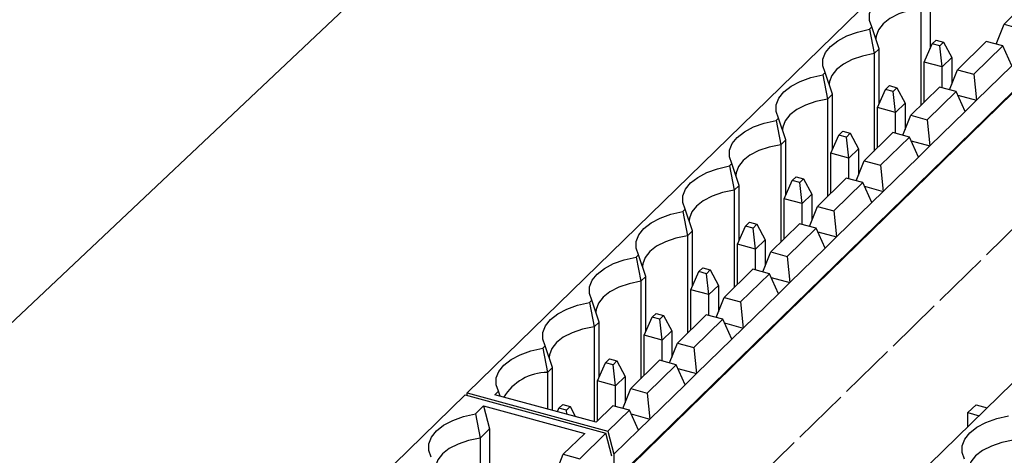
# Model space of a CAD drawing. Header units: millimetres. Extents: x 15 to 398, y 23 to 267.
# Tile 21 of 31: x 326 to 351, y 168 to 179. Entities that reach past the tile are written whole.
import ezdxf

# ---------------------------------------------------------------- set-up
doc = ezdxf.new("R2010")
doc.units = ezdxf.units.MM

msp = doc.modelspace()

# ---------------------------------------------------------------- linework, layer by layer
at = {"color": 7, "linetype": 'Continuous', "lineweight": 25}
for p, q in [((348.1959, 180.5187), (337.2286, 169.8142)), ((302.9595, 149.9704), (335.022, 180.2365)), ((348.8089, 179.6708), (348.8089, 178.4296)), ((351.1902, 179.5593), (350.6535, 179.0355)), ((348.5716, 179.4392), (348.5716, 177.0036)), ((347.349, 178.9664), (347.289, 178.9079)), ((347.5294, 178.4219), (347.349, 178.9664)), ((350.4558, 178.536), (350.6535, 179.0355)), ((350.6535, 179.0355), (351.0648, 178.9237)), ((347.289, 178.9079), (347.4049, 178.3004)), ((348.6567, 178.0896), (348.8594, 178.5424)), ((348.8594, 178.5424), (348.9574, 178.6381)), ((349.0451, 178.492), (348.8594, 178.5424)), ((348.9574, 178.6381), (349.1431, 178.5876)), ((349.1431, 178.5876), (349.0451, 178.492)), ((349.1078, 177.967), (349.0451, 178.492)), ((349.1431, 178.5876), (349.3458, 178.1993)), ((350.2101, 178.6028), (349.4867, 177.8967)), ((350.6214, 178.491), (349.898, 177.7849)), ((350.6214, 178.491), (350.2101, 178.6028)), ((350.8477, 177.9913), (350.6214, 178.491)), ((340.8803, 167.5691), (351.8477, 178.2736)), ((351.8663, 178.3211), (340.8989, 167.6167)), ((347.5294, 178.4219), (347.4049, 178.3004)), ((347.4049, 178.3004), (347.4049, 175.8648)), ((347.5294, 177.0389), (347.5294, 178.4219)), ((349.1078, 177.967), (348.6567, 178.0896)), ((348.6567, 177.0866), (348.6567, 178.0896)), ((349.3458, 178.1993), (349.1078, 177.967)), ((349.3458, 178.1993), (349.3458, 177.5406)), ((350.8477, 177.9913), (349.968, 177.1327)), ((346.1823, 177.8277), (346.1223, 177.7691)), ((346.1223, 177.7691), (346.2382, 177.1617)), ((346.3626, 177.2832), (346.1823, 177.8277)), ((349.1078, 177.4465), (349.1078, 177.967)), ((349.2891, 177.3972), (349.4867, 177.8967)), ((349.4867, 177.8967), (349.898, 177.7849)), ((349.898, 177.7849), (349.968, 177.1327)), ((347.6927, 177.4037), (347.7907, 177.4993)), ((358.6761, 177.6852), (347.7088, 166.9807)), ((347.7907, 177.4993), (347.9764, 177.4489)), ((346.3626, 177.2832), (346.2382, 177.1617)), ((346.3626, 175.9001), (346.3626, 177.2832)), ((347.49, 176.9509), (347.6927, 177.4037)), ((347.8784, 177.3532), (347.6927, 177.4037)), ((347.9764, 177.4489), (347.8784, 177.3532)), ((347.941, 176.8283), (347.8784, 177.3532)), ((347.9764, 177.4489), (348.1791, 177.0606)), ((349.0434, 177.464), (348.32, 176.7579)), ((349.4547, 177.3522), (348.7313, 176.6462)), ((349.4547, 177.3522), (349.0434, 177.464)), ((349.6809, 176.8525), (349.4547, 177.3522)), ((349.496, 177.2609), (349.968, 177.1327)), ((346.2382, 177.1617), (346.2382, 174.726)), ((348.1791, 177.0606), (347.941, 176.8283)), ((348.1791, 177.0606), (348.1791, 176.4018)), ((349.968, 177.1327), (349.6809, 176.8525)), ((347.941, 176.8283), (347.49, 176.9509)), ((347.49, 175.9479), (347.49, 176.9509)), ((347.941, 176.3077), (347.941, 176.8283)), ((348.1223, 176.2584), (348.32, 176.7579)), ((348.32, 176.7579), (348.7313, 176.6462)), ((349.6809, 176.8525), (348.8013, 175.9939)), ((345.0156, 176.6889), (344.9556, 176.6304)), ((344.9556, 176.6304), (345.0714, 176.0229)), ((345.1959, 176.1444), (345.0156, 176.6889)), ((348.7313, 176.6462), (348.8013, 175.9939)), ((346.3233, 175.8121), (346.5259, 176.2649)), ((346.5259, 176.2649), (346.6239, 176.3606)), ((346.7116, 176.2144), (346.5259, 176.2649)), ((346.6239, 176.3606), (346.8097, 176.3101)), ((346.8097, 176.3101), (346.7116, 176.2144)), ((346.8097, 176.3101), (347.0123, 175.9218)), ((347.8766, 176.3252), (347.1532, 175.6192)), ((348.2879, 176.2134), (347.8766, 176.3252)), ((345.1959, 176.1444), (345.0714, 176.0229)), ((345.0714, 176.0229), (345.0714, 173.5873)), ((345.1959, 174.7613), (345.1959, 176.1444)), ((346.7743, 175.6895), (346.7116, 176.2144)), ((348.2879, 176.2134), (347.5646, 175.5074)), ((348.5142, 175.7137), (348.2879, 176.2134)), ((348.3293, 176.1222), (348.8013, 175.9939)), ((346.7743, 175.6895), (346.3233, 175.8121)), ((346.3233, 174.8091), (346.3233, 175.8121)), ((347.0123, 175.9218), (346.7743, 175.6895)), ((347.0123, 175.9218), (347.0123, 175.2631)), ((348.8013, 175.9939), (348.5142, 175.7137)), ((343.8488, 175.5501), (343.7888, 175.4916)), ((344.0292, 175.0056), (343.8488, 175.5501)), ((346.7743, 175.1689), (346.7743, 175.6895)), ((346.9556, 175.1197), (347.1532, 175.6192)), ((347.1532, 175.6192), (347.5646, 175.5074)), ((348.5142, 175.7137), (347.6345, 174.8551)), ((343.7888, 175.4916), (343.9047, 174.8841)), ((347.5646, 175.5074), (347.6345, 174.8551)), ((345.1565, 174.6733), (345.3592, 175.1261)), ((345.3592, 175.1261), (345.4572, 175.2218)), ((345.5449, 175.0757), (345.3592, 175.1261)), ((345.4572, 175.2218), (345.6429, 175.1713)), ((345.6429, 175.1713), (345.5449, 175.0757)), ((345.6076, 174.5507), (345.5449, 175.0757)), ((345.6429, 175.1713), (345.8456, 174.783)), ((346.7099, 175.1864), (345.9865, 174.4804)), ((347.1212, 175.0747), (346.3978, 174.3686)), ((347.1212, 175.0747), (346.7099, 175.1864)), ((347.3475, 174.575), (347.1212, 175.0747)), ((344.0292, 175.0056), (343.9047, 174.8841)), ((343.9047, 174.8841), (343.9047, 172.4485)), ((344.0292, 173.6226), (344.0292, 175.0056)), ((345.8456, 174.783), (345.6076, 174.5507)), ((345.8456, 174.783), (345.8456, 174.1243)), ((347.1625, 174.9834), (347.6345, 174.8551)), ((347.6345, 174.8551), (347.3475, 174.575)), ((345.6076, 174.5507), (345.1565, 174.6733)), ((345.1565, 173.6703), (345.1565, 174.6733)), ((345.6076, 174.0302), (345.6076, 174.5507)), ((347.3475, 174.575), (346.4678, 173.7164)), ((342.6821, 174.4114), (342.6221, 174.3528)), ((342.6221, 174.3528), (342.738, 173.7454)), ((342.8624, 173.8668), (342.6821, 174.4114)), ((345.7888, 173.9809), (345.9865, 174.4804)), ((345.9865, 174.4804), (346.3978, 174.3686)), ((346.3978, 174.3686), (346.4678, 173.7164)), ((344.1924, 173.9874), (344.2905, 174.083)), ((344.2905, 174.083), (344.4762, 174.0325)), ((345.5431, 174.0477), (344.8198, 173.3416)), ((345.9545, 173.9359), (345.5431, 174.0477)), ((350.2125, 173.2666), (351.0759, 174.1093)), ((342.8624, 173.8668), (342.738, 173.7454)), ((342.8624, 172.4838), (342.8624, 173.8668)), ((343.9898, 173.5345), (344.1924, 173.9874)), ((344.3782, 173.9369), (344.1924, 173.9874)), ((344.4762, 174.0325), (344.3782, 173.9369)), ((344.4408, 173.4119), (344.3782, 173.9369)), ((344.4762, 174.0325), (344.6788, 173.6443)), ((345.9545, 173.9359), (345.2311, 173.2298)), ((346.1807, 173.4362), (345.9545, 173.9359)), ((345.9958, 173.8446), (346.4678, 173.7164)), ((342.738, 173.7454), (342.738, 171.3097)), ((344.6788, 173.6443), (344.4408, 173.4119)), ((344.6788, 173.6443), (344.6788, 172.9855)), ((346.4678, 173.7164), (346.1807, 173.4362)), ((344.4408, 173.4119), (343.9898, 173.5345)), ((343.9898, 172.5315), (343.9898, 173.5345)), ((344.4408, 172.8914), (344.4408, 173.4119)), ((344.6221, 172.8421), (344.8198, 173.3416)), ((344.8198, 173.3416), (345.2311, 173.2298)), ((346.1807, 173.4362), (345.301, 172.5776)), ((341.5153, 173.2726), (341.4554, 173.214)), ((341.4554, 173.214), (341.5712, 172.6066)), ((341.6957, 172.7281), (341.5153, 173.2726)), ((345.2311, 173.2298), (345.301, 172.5776)), ((349.0458, 172.1278), (350.0725, 173.1299)), ((342.823, 172.3958), (343.0257, 172.8486)), ((343.0257, 172.8486), (343.1237, 172.9442)), ((343.2114, 172.7981), (343.0257, 172.8486)), ((343.1237, 172.9442), (343.3094, 172.8938)), ((343.3094, 172.8938), (343.2114, 172.7981)), ((343.3094, 172.8938), (343.5121, 172.5055)), ((344.3764, 172.9089), (343.653, 172.2029)), ((344.7877, 172.7971), (344.3764, 172.9089)), ((341.6957, 172.7281), (341.5712, 172.6066)), ((341.5712, 172.6066), (341.5712, 170.1709)), ((341.6957, 171.345), (341.6957, 172.7281)), ((343.2741, 172.2732), (343.2114, 172.7981)), ((344.7877, 172.7971), (344.0643, 172.0911)), ((345.014, 172.2974), (344.7877, 172.7971)), ((344.829, 172.7059), (345.301, 172.5776)), ((345.301, 172.5776), (345.014, 172.2974)), ((343.2741, 172.2732), (342.823, 172.3958)), ((342.823, 171.3928), (342.823, 172.3958)), ((343.5121, 172.5055), (343.2741, 172.2732)), ((343.5121, 172.5055), (343.5121, 171.8468)), ((340.3486, 172.1338), (340.2886, 172.0753)), ((340.2886, 172.0753), (340.4045, 171.4678)), ((340.529, 171.5893), (340.3486, 172.1338)), ((343.2741, 171.7526), (343.2741, 172.2732)), ((343.4554, 171.7034), (343.653, 172.2029)), ((343.653, 172.2029), (344.0643, 172.0911)), ((344.0643, 172.0911), (344.1343, 171.4388)), ((345.014, 172.2974), (344.1343, 171.4388)), ((347.879, 170.989), (348.9058, 171.9911)), ((340.529, 171.5893), (340.4045, 171.4678)), ((340.529, 170.2062), (340.529, 171.5893)), ((341.6563, 171.257), (341.859, 171.7098)), ((341.859, 171.7098), (341.957, 171.8055)), ((342.0447, 171.6593), (341.859, 171.7098)), ((341.957, 171.8055), (342.1427, 171.755)), ((342.1427, 171.755), (342.0447, 171.6593)), ((342.1074, 171.1344), (342.0447, 171.6593)), ((342.1427, 171.755), (342.3454, 171.3667)), ((343.2097, 171.7701), (342.4863, 171.0641)), ((343.621, 171.6583), (342.8976, 170.9523)), ((343.621, 171.6583), (343.2097, 171.7701)), ((343.8473, 171.1586), (343.621, 171.6583)), ((340.4045, 171.4678), (340.4045, 169.0967)), ((342.3454, 171.3667), (342.1074, 171.1344)), ((342.3454, 171.3667), (342.3454, 170.708)), ((343.6623, 171.5671), (344.1343, 171.4388)), ((344.1343, 171.4388), (343.8473, 171.1586)), ((342.1074, 171.1344), (341.6563, 171.257)), ((341.6563, 170.254), (341.6563, 171.257)), ((342.1074, 170.6138), (342.1074, 171.1344)), ((343.8473, 171.1586), (342.9676, 170.3)), ((339.1819, 170.995), (339.1219, 170.9365)), ((339.1219, 170.9365), (339.2377, 170.329)), ((339.3622, 170.4505), (339.1819, 170.995)), ((342.2886, 170.5646), (342.4863, 171.0641)), ((342.4863, 171.0641), (342.8976, 170.9523)), ((342.8976, 170.9523), (342.9676, 170.3)), ((346.7123, 169.8502), (347.739, 170.8524)), ((340.6922, 170.571), (340.7902, 170.6667)), ((340.7902, 170.6667), (340.976, 170.6162)), ((340.976, 170.6162), (340.878, 170.5206)), ((340.976, 170.6162), (341.1786, 170.2279)), ((342.0429, 170.6314), (341.3196, 169.9253)), ((342.4542, 170.5196), (342.0429, 170.6314)), ((339.3622, 170.4505), (339.2377, 170.329)), ((339.3622, 169.3799), (339.3622, 170.4505)), ((340.4896, 170.1182), (340.6922, 170.571)), ((340.878, 170.5206), (340.6922, 170.571)), ((340.9406, 169.9956), (340.878, 170.5206)), ((342.4542, 170.5196), (341.7309, 169.8135)), ((342.6805, 170.0199), (342.4542, 170.5196)), ((342.4956, 170.4283), (342.9676, 170.3)), ((339.2377, 170.329), (339.2377, 169.4138)), ((340.9406, 169.9956), (340.4896, 170.1182)), ((340.4896, 169.1152), (340.4896, 170.1182)), ((341.1786, 170.2279), (340.9406, 169.9956)), ((341.1786, 170.2279), (341.1786, 169.5692)), ((342.9676, 170.3), (342.6805, 170.0199)), ((338.0151, 169.8563), (337.9268, 169.7701)), ((338.0552, 169.7351), (338.0151, 169.8563)), ((340.9406, 169.4751), (340.9406, 169.9956)), ((341.1219, 169.4258), (341.3196, 169.9253)), ((341.3196, 169.9253), (341.7309, 169.8135)), ((342.6805, 170.0199), (341.8008, 169.1613)), ((337.1776, 169.7644), (326.2102, 159.06)), ((337.1776, 169.7644), (340.6998, 168.8072)), ((337.2286, 169.7506), (337.2286, 169.8142)), ((337.2286, 169.8142), (340.7508, 168.857)), ((340.4562, 169.0826), (337.9268, 169.7701)), ((341.7309, 169.8135), (341.8008, 169.1613)), ((345.5456, 168.7115), (346.5723, 169.7136)), ((337.4374, 169.2924), (337.6424, 169.4925)), ((337.6424, 169.4925), (340.1718, 168.8051)), ((337.6424, 169.4925), (337.7905, 168.9165)), ((339.4869, 169.346), (339.5255, 169.4323)), ((339.5255, 169.4323), (339.6235, 169.5279)), ((339.7112, 169.3818), (339.5255, 169.4323)), ((339.6235, 169.5279), (339.8092, 169.4774)), ((339.8092, 169.4774), (339.7112, 169.3818)), ((339.7232, 169.2818), (339.7112, 169.3818)), ((339.8092, 169.4774), (339.9424, 169.2222)), ((340.8762, 169.4926), (340.4562, 169.0826)), ((340.7508, 168.857), (341.2875, 169.3808)), ((341.2875, 169.3808), (340.8762, 169.4926)), ((341.5138, 168.8811), (341.2875, 169.3808)), ((349.9556, 169.5224), (349.7515, 169.3231)), ((349.9556, 169.5224), (350.2351, 169.4465)), ((337.4374, 169.2924), (337.5533, 168.685)), ((341.3288, 169.2895), (341.8008, 169.1613)), ((341.8008, 169.1613), (341.5138, 168.8811)), ((349.7515, 169.3231), (350.0309, 169.2472)), ((349.7515, 168.9745), (349.7515, 169.3231)), ((337.5533, 168.685), (337.7905, 168.9165)), ((337.7905, 168.9165), (337.7905, 167.6754)), ((341.5138, 168.8811), (340.8989, 168.281)), ((337.5533, 168.685), (337.5533, 166.2493)), ((340.1718, 168.8051), (339.6351, 168.2812)), ((340.0464, 168.1695), (340.6998, 168.8072)), ((340.8479, 168.2312), (340.6998, 168.8072)), ((340.7508, 168.857), (340.8989, 168.281)), ((344.3788, 167.5727), (345.4056, 168.5748)), ((339.4374, 167.7817), (339.6351, 168.2812)), ((339.6351, 168.2812), (340.0464, 168.1695)), ((340.8989, 168.281), (340.8989, 167.6167))]:
    msp.add_line(p, q, dxfattribs=at)
at = {"color": 7, "linetype": 'Continuous', "lineweight": 25, "flags": 128}
for points in [[(347.349, 178.9664), (347.2901, 179.132), (347.2932, 179.3002), (347.358, 179.4651), (347.4823, 179.6207), (347.6616, 179.7614), (347.8893, 179.882), (348.1573, 179.9783), (348.4558, 180.0467)], [(348.5716, 179.4392), (348.2828, 179.3796), (348.023, 179.2914), (347.8025, 179.1783), (347.6304, 179.0447), (347.5136, 178.8962), (347.4566, 178.7386), (347.4513, 178.6722)], [(346.1823, 177.8277), (346.1234, 177.9932), (346.1264, 178.1614), (346.1913, 178.3264), (346.3156, 178.482), (346.4948, 178.6226), (346.7226, 178.7433), (346.9905, 178.8395), (347.289, 178.9079)], [(347.4049, 178.3004), (347.1161, 178.2408), (346.8562, 178.1526), (346.6358, 178.0395), (346.4637, 177.906), (346.3468, 177.7574), (346.2899, 177.5999), (346.2845, 177.5334)], [(345.0156, 176.6889), (344.9567, 176.8544), (344.9597, 177.0227), (345.0245, 177.1876), (345.1488, 177.3432), (345.3281, 177.4839), (345.5558, 177.6045), (345.8238, 177.7008), (346.1223, 177.7691)], [(346.2382, 177.1617), (345.9494, 177.102), (345.6895, 177.0138), (345.4691, 176.9007), (345.2969, 176.7672), (345.1801, 176.6187), (345.1232, 176.4611), (345.1178, 176.3946)], [(343.8488, 175.5501), (343.7899, 175.7156), (343.793, 175.8839), (343.8578, 176.0488), (343.9821, 176.2044), (344.1613, 176.3451), (344.3891, 176.4657), (344.6571, 176.562), (344.9556, 176.6304)], [(345.0714, 176.0229), (344.7826, 175.9632), (344.5228, 175.8751), (344.3023, 175.762), (344.1302, 175.6284), (344.0133, 175.4799), (343.9564, 175.3223), (343.9511, 175.2559)], [(342.6821, 174.4114), (342.6232, 174.5769), (342.6262, 174.7451), (342.6911, 174.91), (342.8154, 175.0656), (342.9946, 175.2063), (343.2223, 175.327), (343.4903, 175.4232), (343.7888, 175.4916)], [(343.9047, 174.8841), (343.6159, 174.8245), (343.356, 174.7363), (343.1356, 174.6232), (342.9635, 174.4897), (342.8466, 174.3411), (342.7897, 174.1836), (342.7843, 174.1171)], [(341.5153, 173.2726), (341.4564, 173.4381), (341.4595, 173.6063), (341.5243, 173.7713), (341.6486, 173.9269), (341.8279, 174.0675), (342.0556, 174.1882), (342.3236, 174.2844), (342.6221, 174.3528)], [(342.738, 173.7454), (342.4491, 173.6857), (342.1893, 173.5975), (341.9688, 173.4844), (341.7967, 173.3509), (341.6799, 173.2023), (341.623, 173.0448), (341.6176, 172.9783)], [(340.3486, 172.1338), (340.2897, 172.2993), (340.2927, 172.4676), (340.3576, 172.6325), (340.4819, 172.7881), (340.6611, 172.9288), (340.8889, 173.0494), (341.1568, 173.1457), (341.4554, 173.214)], [(341.5712, 172.6066), (341.2824, 172.5469), (341.0225, 172.4588), (340.8021, 172.3456), (340.63, 172.2121), (340.5131, 172.0636), (340.4562, 171.906), (340.4508, 171.8395)], [(339.1819, 170.995), (339.123, 171.1605), (339.126, 171.3288), (339.1908, 171.4937), (339.3151, 171.6493), (339.4944, 171.79), (339.7221, 171.9106), (339.9901, 172.0069), (340.2886, 172.0753)], [(340.4045, 171.4678), (340.1157, 171.4081), (339.8558, 171.32), (339.6354, 171.2069), (339.4633, 171.0733), (339.3464, 170.9248), (339.2895, 170.7672), (339.2841, 170.7008)], [(338.0151, 169.8563), (337.9562, 170.0218), (337.9593, 170.19), (338.0241, 170.3549), (338.1484, 170.5106), (338.3277, 170.6512), (338.5554, 170.7719), (338.8234, 170.8681), (339.1219, 170.9365)], [(336.3307, 168.2122), (336.2718, 168.3777), (336.2748, 168.546), (336.3397, 168.7109), (336.464, 168.8665), (336.6432, 169.0072), (336.8709, 169.1278), (337.1389, 169.224), (337.4374, 169.2924)], [(349.662, 168.1615), (349.6032, 168.327), (349.6062, 168.4953), (349.671, 168.6602), (349.7953, 168.8158), (349.9746, 168.9565), (350.2023, 169.0771), (350.4703, 169.1734), (350.7688, 169.2418)], [(337.5533, 168.685), (337.2645, 168.6253), (337.0046, 168.5371), (336.7842, 168.424), (336.6121, 168.2905), (336.4952, 168.142), (336.4383, 167.9844), (336.4329, 167.9179)], [(350.8847, 168.6343), (350.5958, 168.5747), (350.336, 168.4865), (350.1156, 168.3734), (349.9434, 168.2398), (349.8266, 168.0913), (349.7697, 167.9337), (349.7643, 167.8673)]]:
    msp.add_lwpolyline(points, dxfattribs=at)
at = {"color": 7, "linetype": 'Continuous', "lineweight": 25}
msp.add_arc((339.251, 169.0299), 1.2992, 90.58423, 148.38912, dxfattribs=at)

doc.saveas('drawing.dxf')
